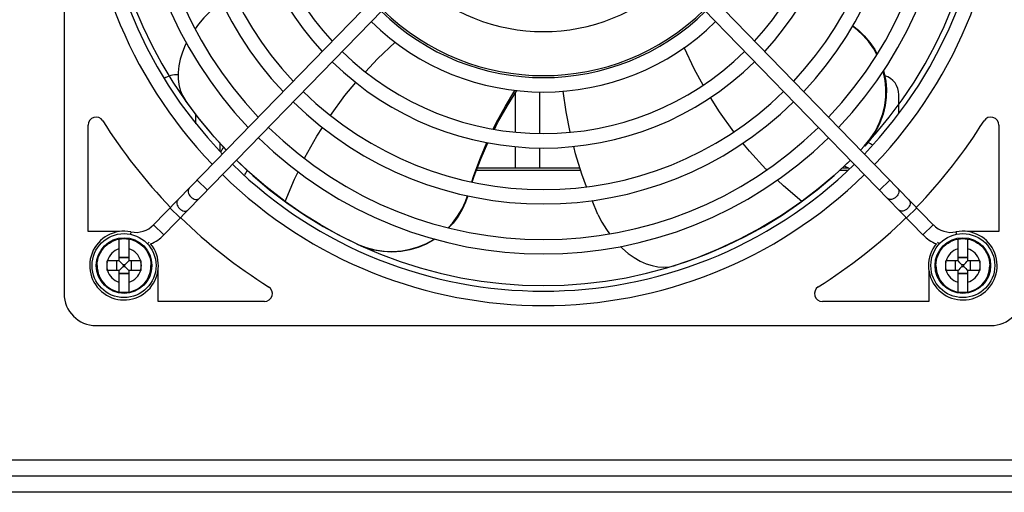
# Model space of a CAD drawing. Header units: millimetres. Extents: x -2579 to 1363, y -329 to 2298.
# Tile 128 of 256: x -1687 to -1564, y 1886 to 1945. Entities that reach past the tile are written whole.
import ezdxf

# ---------------------------------------------------------------- set-up
doc = ezdxf.new("R2010")
doc.units = ezdxf.units.MM
doc.header["$LTSCALE"] = 30.734
doc.layers.get('0').update_dxf_attribs({"linetype": 'CONTINUOUS'})

msp = doc.modelspace()

# ---------------------------------------------------------------- linework, layer by layer
at = {"color": 7}
for p, q in [((-1681.74, 2022.67), (-1681.74, 1910.67)), ((-1625.15, 1965.9), (-1670.54, 1919.26)), ((-1618.33, 1965.9), (-1572.94, 1919.26)), ((-1623.86, 1964.65), (-1669.25, 1918)), ((-1619.62, 1964.65), (-1574.23, 1918)), ((-1582.45, 1943.64), (-1583.05, 1944.1)), ((-1666.93, 1935.42), (-1666.56, 1934.79)), ((-1625.24, 1930.85), (-1625.24, 1935.52)), ((-1622.24, 1935.52), (-1622.24, 1930.68)), ((-1577.24, 1933.17), (-1577.24, 1935.52)), ((-1665.24, 1931.89), (-1665.24, 1933.02)), ((-1678.74, 1918.42), (-1678.74, 1931.74)), ((-1564.74, 1931.74), (-1564.74, 1918.42)), ((-1661.43, 1928.62), (-1662.97, 1930.27)), ((-1662.24, 1929.46), (-1662.24, 1928.44)), ((-1625.24, 1926.36), (-1625.24, 1929.04)), ((-1581.57, 1929.1), (-1582.04, 1928.62)), ((-1622.24, 1928.88), (-1622.24, 1926.36)), ((-1617.24, 1926.36), (-1617.24, 1926.61)), ((-1617.06, 1926.04), (-1630.14, 1926.04)), ((-1617.16, 1926.36), (-1630.02, 1926.36)), ((-1585.35, 1925.43), (-1587.35, 1923.75)), ((-1583.65, 1926.04), (-1584.64, 1926.04)), ((-1583.62, 1926.36), (-1584.29, 1926.36)), ((-1665.1, 1924.85), (-1663.81, 1923.6)), ((-1578.38, 1924.85), (-1579.67, 1923.6)), ((-1654.07, 1922.17), (-1656.49, 1924.04)), ((-1587.35, 1923.75), (-1589.36, 1922.21)), ((-1654.07, 1922.17), (-1654.02, 1922.14)), ((-1651.93, 1920.7), (-1654.02, 1922.14)), ((-1614.91, 1920.57), (-1615.65, 1922.29)), ((-1589.41, 1922.17), (-1591.93, 1920.45)), ((-1589.41, 1922.17), (-1589.36, 1922.21)), ((-1589.36, 1922.21), (-1589.41, 1922.17)), ((-1668.49, 1921.37), (-1667.2, 1920.12)), ((-1574.99, 1921.37), (-1576.28, 1920.12)), ((-1670.54, 1919.26), (-1669.25, 1918)), ((-1572.94, 1919.26), (-1574.23, 1918)), ((-1674.82, 1918.42), (-1678.74, 1918.42)), ((-1673.38, 1918.38), (-1673.44, 1918.09)), ((-1645.06, 1916.86), (-1647.42, 1918.03)), ((-1570.1, 1918.38), (-1570.04, 1918.09)), ((-1564.74, 1918.42), (-1568.65, 1918.42)), ((-1674.84, 1914.77), (-1674.84, 1917.48)), ((-1673.64, 1917.48), (-1673.64, 1914.77)), ((-1671.08, 1917.08), (-1671.3, 1916.88)), ((-1572.4, 1917.08), (-1572.18, 1916.88)), ((-1569.84, 1914.77), (-1569.84, 1917.48)), ((-1568.64, 1917.48), (-1568.64, 1914.77)), ((-1674.84, 1914.77), (-1676.36, 1914.77)), ((-1675.18, 1914.77), (-1675.18, 1913.57)), ((-1673.64, 1915.19), (-1674.84, 1915.19)), ((-1673.64, 1915.12), (-1674.84, 1915.12)), ((-1674.76, 1914.69), (-1674.84, 1914.77)), ((-1674.35, 1914.28), (-1674.43, 1914.36)), ((-1674.35, 1914.28), (-1674.35, 1914.06)), ((-1674.13, 1914.28), (-1674.35, 1914.28)), ((-1674.13, 1914.28), (-1674.04, 1914.36)), ((-1674.13, 1914.06), (-1674.13, 1914.28)), ((-1673.72, 1914.69), (-1673.64, 1914.77)), ((-1672.12, 1914.77), (-1673.64, 1914.77)), ((-1673.29, 1913.57), (-1673.29, 1914.77)), ((-1672.12, 1914.77), (-1672.12, 1914.65)), ((-1672.12, 1914.65), (-1672.12, 1913.63)), ((-1605.97, 1914.03), (-1605.27, 1914.19)), ((-1602.59, 1915.11), (-1605.27, 1914.19)), ((-1569.84, 1914.77), (-1571.36, 1914.77)), ((-1571.36, 1914.71), (-1571.36, 1914.77)), ((-1571.36, 1913.69), (-1571.36, 1914.71)), ((-1570.18, 1914.77), (-1570.18, 1913.57)), ((-1568.64, 1915.19), (-1569.84, 1915.19)), ((-1568.64, 1915.12), (-1569.84, 1915.12)), ((-1569.76, 1914.69), (-1569.84, 1914.77)), ((-1569.35, 1914.28), (-1569.43, 1914.36)), ((-1569.13, 1914.28), (-1569.35, 1914.28)), ((-1569.35, 1914.28), (-1569.35, 1914.06)), ((-1569.13, 1914.28), (-1569.04, 1914.36)), ((-1569.13, 1914.06), (-1569.13, 1914.28)), ((-1568.72, 1914.69), (-1568.64, 1914.77)), ((-1567.12, 1914.77), (-1568.64, 1914.77)), ((-1568.29, 1913.57), (-1568.29, 1914.77)), ((-1567.12, 1914.77), (-1567.12, 1914.65)), ((-1567.12, 1914.65), (-1567.12, 1913.63)), ((-1676.36, 1913.57), (-1676.36, 1913.69)), ((-1674.84, 1913.57), (-1676.36, 1913.57)), ((-1674.76, 1913.65), (-1674.84, 1913.57)), ((-1674.84, 1910.86), (-1674.84, 1913.57)), ((-1674.84, 1913.22), (-1673.64, 1913.22)), ((-1673.64, 1913.15), (-1674.84, 1913.15)), ((-1674.35, 1914.06), (-1674.43, 1913.98)), ((-1674.35, 1914.06), (-1674.13, 1914.06)), ((-1674.13, 1914.06), (-1674.04, 1913.98)), ((-1673.72, 1913.65), (-1673.64, 1913.57)), ((-1673.64, 1913.57), (-1673.64, 1910.86)), ((-1672.12, 1913.57), (-1673.64, 1913.57)), ((-1672.12, 1913.63), (-1672.12, 1913.57)), ((-1669.99, 1909.67), (-1669.99, 1913.58)), ((-1573.49, 1913.58), (-1573.49, 1909.67)), ((-1571.36, 1913.57), (-1571.36, 1913.69)), ((-1569.84, 1913.57), (-1571.36, 1913.57)), ((-1569.76, 1913.65), (-1569.84, 1913.57)), ((-1569.84, 1910.86), (-1569.84, 1913.57)), ((-1569.84, 1913.22), (-1568.64, 1913.22)), ((-1568.64, 1913.15), (-1569.84, 1913.15)), ((-1569.35, 1914.06), (-1569.43, 1913.98)), ((-1569.35, 1914.06), (-1569.13, 1914.06)), ((-1569.13, 1914.06), (-1569.04, 1913.98)), ((-1568.72, 1913.65), (-1568.64, 1913.57)), ((-1567.12, 1913.57), (-1568.64, 1913.57)), ((-1568.64, 1913.57), (-1568.64, 1910.86)), ((-1567.12, 1913.63), (-1567.12, 1913.57)), ((-1656.67, 1909.67), (-1669.99, 1909.67)), ((-1573.49, 1909.67), (-1586.81, 1909.67)), ((-1677.74, 1906.67), (-1565.74, 1906.67)), ((-1188.94, 1889.82), (-1802.54, 1889.82)), ((-1173.74, 1887.82), (-1817.74, 1887.82)), ((-1173.74, 1885.82), (-1817.74, 1885.82))]:
    msp.add_line(p, q, dxfattribs=at)
for points in [[(-1663.47, 1945.93), (-1664.24, 1945.16), (-1664.93, 1944.35), (-1665.35, 1943.79)], [(-1583.03, 1944.13), (-1582.32, 1943.59), (-1581.58, 1942.89), (-1580.88, 1942.07), (-1580.27, 1941.18), (-1579.96, 1940.6)], [(-1579.99, 1940.55), (-1580.38, 1941.26), (-1581, 1942.14), (-1581.7, 1942.95), (-1582.45, 1943.64)], [(-1666.43, 1942.01), (-1666.57, 1941.73), (-1666.94, 1940.85), (-1667.21, 1939.99), (-1667.39, 1939.15), (-1667.48, 1938.33), (-1667.48, 1937.54), (-1667.39, 1936.8), (-1667.21, 1936.09), (-1666.93, 1935.42)], [(-1644.03, 1938.41), (-1642.5, 1940.03), (-1640.3, 1942.1)], [(-1601.75, 1936.74), (-1602.82, 1938.69), (-1604.11, 1941.42)], [(-1581.57, 1929.1), (-1580.82, 1930.01), (-1580.18, 1930.99), (-1579.66, 1932.04), (-1579.27, 1933.13), (-1579.02, 1934.2), (-1578.89, 1935.26), (-1578.87, 1936.29), (-1578.96, 1937.3), (-1579.15, 1938.32), (-1579.19, 1938.47)], [(-1579.15, 1938.53), (-1579.07, 1938.24), (-1578.88, 1937.23), (-1578.8, 1936.23), (-1578.83, 1935.23), (-1578.97, 1934.17), (-1579.22, 1933.1), (-1579.61, 1932.02), (-1580.13, 1930.98)], [(-1648.41, 1932.95), (-1646.59, 1935.43), (-1645.23, 1937.06)], [(-1628.02, 1931.23), (-1627.64, 1932.02), (-1626.51, 1934.1), (-1625.31, 1936.08)], [(-1627.88, 1931.2), (-1627.48, 1932.01), (-1626.3, 1934.09), (-1625.06, 1936.06)], [(-1618.39, 1930.83), (-1618.9, 1933.39), (-1619.26, 1935.97)], [(-1597.91, 1930.88), (-1599.7, 1933.38), (-1600.84, 1935.18)], [(-1662.97, 1930.27), (-1664.85, 1932.52), (-1666.56, 1934.79)], [(-1651.66, 1927.55), (-1651.6, 1927.68), (-1650.09, 1930.35), (-1649.39, 1931.43)], [(-1580.13, 1930.98), (-1580.76, 1930.01), (-1581.51, 1929.1)], [(-1630.7, 1924.62), (-1630.45, 1925.42), (-1629.62, 1927.66), (-1628.82, 1929.54)], [(-1630.65, 1924.6), (-1630.41, 1925.34), (-1629.54, 1927.62), (-1628.7, 1929.52)], [(-1616.34, 1924.02), (-1616.92, 1925.58), (-1617.72, 1928.15), (-1617.95, 1929.07)], [(-1593.79, 1926.13), (-1593.89, 1926.23), (-1595.96, 1928.48), (-1596.77, 1929.48)], [(-1656.49, 1924.04), (-1658.8, 1926.03), (-1660.16, 1927.34)], [(-1583.3, 1927.33), (-1583.42, 1927.22), (-1585.35, 1925.43)], [(-1654.07, 1922.17), (-1652.92, 1924.96), (-1652.46, 1925.9)], [(-1589.41, 1922.17), (-1591.7, 1924.12), (-1592.46, 1924.85)], [(-1666.09, 1923.84), (-1666.16, 1923.74), (-1666.21, 1923.62), (-1666.22, 1923.48), (-1666.21, 1923.33), (-1666.17, 1923.18), (-1666.1, 1923.03), (-1666, 1922.89), (-1665.88, 1922.75), (-1665.75, 1922.64), (-1665.6, 1922.55), (-1665.45, 1922.48), (-1665.3, 1922.44), (-1665.15, 1922.43), (-1665.01, 1922.46), (-1664.89, 1922.51), (-1664.8, 1922.58)], [(-1633.68, 1918.9), (-1633.13, 1919.48), (-1632.48, 1920.35), (-1631.93, 1921.26), (-1631.5, 1922.19), (-1631.25, 1922.9)], [(-1631.21, 1922.89), (-1631.49, 1922.09), (-1631.91, 1921.2), (-1632.43, 1920.32), (-1633.05, 1919.48), (-1633.61, 1918.88)], [(-1577.39, 1923.84), (-1577.32, 1923.74), (-1577.27, 1923.62), (-1577.25, 1923.48), (-1577.27, 1923.33), (-1577.31, 1923.18), (-1577.38, 1923.03), (-1577.47, 1922.89), (-1577.59, 1922.75), (-1577.73, 1922.64), (-1577.87, 1922.55), (-1578.03, 1922.48), (-1578.18, 1922.44), (-1578.33, 1922.43), (-1578.46, 1922.46), (-1578.58, 1922.51), (-1578.68, 1922.58)], [(-1667.5, 1922.38), (-1667.57, 1922.28), (-1667.62, 1922.16), (-1667.64, 1922.03), (-1667.63, 1921.88), (-1667.58, 1921.73), (-1667.51, 1921.58), (-1667.42, 1921.43), (-1667.3, 1921.3), (-1667.17, 1921.19), (-1667.02, 1921.09), (-1666.87, 1921.03), (-1666.71, 1920.99), (-1666.57, 1920.98), (-1666.43, 1921), (-1666.31, 1921.05), (-1666.21, 1921.13)], [(-1575.98, 1922.38), (-1575.9, 1922.28), (-1575.86, 1922.16), (-1575.84, 1922.03), (-1575.85, 1921.88), (-1575.89, 1921.73), (-1575.96, 1921.58), (-1576.06, 1921.43), (-1576.18, 1921.3), (-1576.31, 1921.19), (-1576.46, 1921.09), (-1576.61, 1921.03), (-1576.76, 1920.99), (-1576.91, 1920.98), (-1577.05, 1921), (-1577.17, 1921.05), (-1577.27, 1921.13)], [(-1647.42, 1918.03), (-1649.71, 1919.32), (-1651.93, 1920.7)], [(-1614.91, 1920.57), (-1614.42, 1919.6), (-1613.86, 1918.69), (-1613.46, 1918.12)], [(-1591.93, 1920.45), (-1594.54, 1918.87), (-1597.18, 1917.46)], [(-1677.61, 1914.17), (-1677.59, 1914.5), (-1677.54, 1914.84), (-1677.46, 1915.16), (-1677.34, 1915.47), (-1677.2, 1915.78), (-1677.03, 1916.06), (-1676.82, 1916.33), (-1676.6, 1916.58), (-1676.35, 1916.8), (-1676.08, 1916.99), (-1675.79, 1917.16), (-1675.48, 1917.3), (-1675.16, 1917.41), (-1674.84, 1917.48)], [(-1674.84, 1917.48), (-1674.54, 1917.53), (-1674.24, 1917.54), (-1673.94, 1917.53), (-1673.64, 1917.48)], [(-1673.64, 1917.48), (-1673.31, 1917.41), (-1673, 1917.3), (-1672.69, 1917.16), (-1672.4, 1916.99), (-1672.13, 1916.8), (-1671.88, 1916.58), (-1671.65, 1916.33), (-1671.45, 1916.06), (-1671.28, 1915.78), (-1671.13, 1915.47), (-1671.02, 1915.16), (-1670.94, 1914.84), (-1670.89, 1914.5), (-1670.87, 1914.17)], [(-1645.06, 1916.86), (-1643.95, 1916.42), (-1642.83, 1916.12), (-1641.68, 1915.95), (-1640.55, 1915.92), (-1639.47, 1916), (-1638.43, 1916.2), (-1637.43, 1916.5), (-1636.47, 1916.9), (-1635.54, 1917.4), (-1635.41, 1917.49)], [(-1642.96, 1916.09), (-1644.02, 1916.39), (-1645.04, 1916.8)], [(-1635.33, 1917.47), (-1635.46, 1917.38), (-1636.41, 1916.86), (-1637.41, 1916.44), (-1638.46, 1916.13), (-1639.56, 1915.93), (-1640.7, 1915.86), (-1641.84, 1915.91), (-1642.96, 1916.09)], [(-1597.18, 1917.46), (-1599.86, 1916.21), (-1602.59, 1915.11)], [(-1572.61, 1914.17), (-1572.59, 1914.5), (-1572.54, 1914.84), (-1572.46, 1915.16), (-1572.34, 1915.47), (-1572.2, 1915.78), (-1572.03, 1916.06), (-1571.82, 1916.33), (-1571.6, 1916.58), (-1571.35, 1916.8), (-1571.08, 1916.99), (-1570.79, 1917.16), (-1570.48, 1917.3), (-1570.16, 1917.41), (-1569.84, 1917.48)], [(-1569.84, 1917.48), (-1569.54, 1917.53), (-1569.24, 1917.54), (-1568.94, 1917.53), (-1568.64, 1917.48)], [(-1568.64, 1917.48), (-1568.31, 1917.41), (-1568, 1917.3), (-1567.69, 1917.16), (-1567.4, 1916.99), (-1567.13, 1916.8), (-1566.88, 1916.58), (-1566.65, 1916.33), (-1566.45, 1916.06), (-1566.28, 1915.78), (-1566.13, 1915.47), (-1566.02, 1915.16), (-1565.94, 1914.84), (-1565.89, 1914.5), (-1565.87, 1914.17)], [(-1612.09, 1916.54), (-1611.86, 1916.31), (-1611.13, 1915.69), (-1610.39, 1915.16), (-1609.65, 1914.73), (-1608.89, 1914.4), (-1608.15, 1914.16), (-1607.41, 1914.02), (-1606.69, 1913.97), (-1605.97, 1914.03)], [(-1676.36, 1913.69), (-1676.36, 1914.71), (-1676.36, 1914.74), (-1676.36, 1914.77)], [(-1674.43, 1914.36), (-1674.6, 1914.53), (-1674.76, 1914.69)], [(-1674.04, 1914.36), (-1673.88, 1914.53), (-1673.72, 1914.69)], [(-1569.43, 1914.36), (-1569.6, 1914.53), (-1569.76, 1914.69)], [(-1569.04, 1914.36), (-1568.88, 1914.53), (-1568.72, 1914.69)], [(-1677.61, 1914.17), (-1677.59, 1913.84), (-1677.54, 1913.5), (-1677.46, 1913.18), (-1677.34, 1912.87), (-1677.2, 1912.56), (-1677.03, 1912.28), (-1676.82, 1912.01), (-1676.6, 1911.76), (-1676.35, 1911.54), (-1676.08, 1911.35), (-1675.79, 1911.18), (-1675.48, 1911.04), (-1675.16, 1910.93), (-1674.84, 1910.86)], [(-1674.43, 1913.98), (-1674.6, 1913.81), (-1674.76, 1913.65)], [(-1674.04, 1913.98), (-1673.88, 1913.81), (-1673.72, 1913.65)], [(-1673.64, 1910.86), (-1673.31, 1910.93), (-1673, 1911.04), (-1672.69, 1911.18), (-1672.4, 1911.35), (-1672.13, 1911.54), (-1671.88, 1911.76), (-1671.65, 1912.01), (-1671.45, 1912.28), (-1671.28, 1912.56), (-1671.13, 1912.87), (-1671.02, 1913.18), (-1670.94, 1913.5), (-1670.89, 1913.84), (-1670.87, 1914.17)], [(-1572.61, 1914.17), (-1572.59, 1913.84), (-1572.54, 1913.5), (-1572.46, 1913.18), (-1572.34, 1912.87), (-1572.2, 1912.56), (-1572.03, 1912.28), (-1571.82, 1912.01), (-1571.6, 1911.76), (-1571.35, 1911.54), (-1571.08, 1911.35), (-1570.79, 1911.18), (-1570.48, 1911.04), (-1570.16, 1910.93), (-1569.84, 1910.86)], [(-1569.43, 1913.98), (-1569.6, 1913.81), (-1569.76, 1913.65)], [(-1569.04, 1913.98), (-1568.88, 1913.81), (-1568.72, 1913.65)], [(-1568.64, 1910.86), (-1568.31, 1910.93), (-1568, 1911.04), (-1567.69, 1911.18), (-1567.4, 1911.35), (-1567.13, 1911.54), (-1566.88, 1911.76), (-1566.65, 1912.01), (-1566.45, 1912.28), (-1566.28, 1912.56), (-1566.13, 1912.87), (-1566.02, 1913.18), (-1565.94, 1913.5), (-1565.89, 1913.84), (-1565.87, 1914.17)], [(-1673.64, 1910.86), (-1673.94, 1910.81), (-1674.24, 1910.8), (-1674.54, 1910.81), (-1674.84, 1910.86)], [(-1568.64, 1910.86), (-1568.94, 1910.81), (-1569.24, 1910.8), (-1569.54, 1910.81), (-1569.84, 1910.86)]]:
    msp.add_lwpolyline(points, dxfattribs=at)
for centre, radius in [((-1674.24, 1914.17), 4), ((-1569.24, 1914.17), 4), ((-1674.24, 1914.17), 3.48), ((-1674.24, 1914.17), 3.48), ((-1569.24, 1914.17), 3.48), ((-1569.24, 1914.17), 3.48)]:
    msp.add_circle(centre, radius, dxfattribs=at)
for centre, radius, start, end in [((-1621.74, 1966.67), 57.5, 136.1243, 223.8757), ((-1621.74, 1966.67), 57.5, 316.1243, 43.8757), ((-1621.74, 1966.67), 55.7, 136.1858, 223.8142), ((-1621.74, 1966.67), 55, 136.2127, 223.7873), ((-1621.74, 1966.67), 55, 316.2127, 43.7873), ((-1621.74, 1966.67), 55.7, 316.1858, 43.8142), ((-1621.74, 1966.67), 51.05, 136.365, 223.635), ((-1621.74, 1966.67), 51.05, 316.365, 43.635), ((-1621.74, 1966.67), 49.25, 136.4433, 223.5567), ((-1621.74, 1966.67), 49.25, 316.4433, 43.5567), ((-1621.74, 1966.67), 44.8, 136.6642, 223.3358), ((-1621.74, 1966.67), 44.8, 316.6642, 43.3358), ((-1621.74, 1966.67), 43, 136.7668, 223.2332), ((-1621.74, 1966.67), 43, 316.7668, 43.2332), ((-1621.74, 1966.67), 37.8, 137.1169, 222.8831), ((-1621.74, 1966.67), 37.8, 317.1169, 42.8831), ((-1621.74, 1966.67), 36, 137.2624, 222.7376), ((-1621.74, 1966.67), 36, 317.2624, 42.7376), ((-1621.74, 1966.67), 23.25, 225.5083, 314.4917), ((-1621.74, 1966.67), 29, 225.562, 314.438), ((-1621.74, 1966.67), 28.75, 225.5595, 314.4405), ((-1621.74, 1966.67), 30.8, 225.5749, 314.4251), ((-1621.74, 1966.67), 36, 225.6043, 314.3957), ((-1621.74, 1966.67), 37.8, 225.6127, 314.3873), ((-1667.74, 1935.52), 2.5, 84.1253, 126.0823), ((-1579.74, 1935.52), 2.5, 0, 72.9533), ((-1621.74, 1966.67), 43, 225.6328, 314.3672), ((-1627.74, 1935.52), 2.5, 0, 5.3941), ((-1619.74, 1935.52), 2.5, 171.7199, 180), ((-1621.74, 1966.67), 44.8, 225.6388, 314.3612), ((-1677.74, 1931.74), 1, 31.9527, 180), ((-1565.74, 1931.74), 1, 0, 148.0473), ((-1621.74, 1966.67), 65, 211.9527, 224.1006), ((-1621.74, 1966.67), 49.25, 225.6515, 314.3485), ((-1621.74, 1966.67), 65, 315.8994, 328.0473), ((-1758.9, 1980.39), 109.88, 331.7257, 332.1354), ((-1621.74, 1966.67), 51.05, 225.656, 314.344), ((-1635.46, 1829.5), 113.88, 61.1419, 61.4985), ((-1621.74, 1966.67), 55.7, 225.6663, 314.3337), ((-1621.74, 1966.67), 55, 225.6653, 314.3347), ((-1635.46, 1829.5), 109.88, 61.7257, 62.0964), ((-1621.74, 1966.67), 57.5, 225.6698, 314.3302), ((-1758.9, 1980.39), 113.88, 331.1419, 331.5053), ((-1672.76, 1921.42), 3.1, 258.4999, 315.7794), ((-1621.74, 1966.67), 65, 225.6803, 238.0473), ((-1621.74, 1966.67), 65, 301.9527, 314.3197), ((-1570.71, 1921.42), 3.1, 224.2206, 281.5001), ((-1674.24, 1914.17), 4.3, 78.4999, 39.4645), ((-1672.76, 1921.42), 4.9, 292.0979, 315.7794), ((-1570.71, 1921.42), 4.9, 224.2206, 247.9021), ((-1569.24, 1914.17), 4.3, 140.5355, 101.5001), ((-1674.24, 1914.17), 2.17, 106.029, 163.971), ((-1674.24, 1914.17), 2.17, 16.029, 73.971), ((-1569.24, 1914.17), 2.17, 106.029, 163.971), ((-1569.24, 1914.17), 2.17, 16.029, 73.971), ((-1674.24, 1914.17), 2.17, 167.3276, 192.6724), ((-1674.24, 1914.17), 2.17, 347.3276, 12.6724), ((-1569.24, 1914.17), 2.17, 167.3276, 192.6724), ((-1569.24, 1914.17), 2.17, 347.3276, 12.6724), ((-1674.24, 1914.17), 2.17, 196.029, 253.971), ((-1674.24, 1914.17), 2.17, 286.029, 343.971), ((-1569.24, 1914.17), 2.17, 196.029, 253.971), ((-1569.24, 1914.17), 2.17, 286.029, 343.971), ((-1677.74, 1910.67), 4, 180, 270), ((-1656.67, 1910.67), 1, 270, 58.0473), ((-1586.81, 1910.67), 1, 121.9527, 270), ((-1565.74, 1910.67), 4, 270, 360)]:
    msp.add_arc(centre, radius, start, end, dxfattribs=at)

doc.saveas('drawing.dxf')
